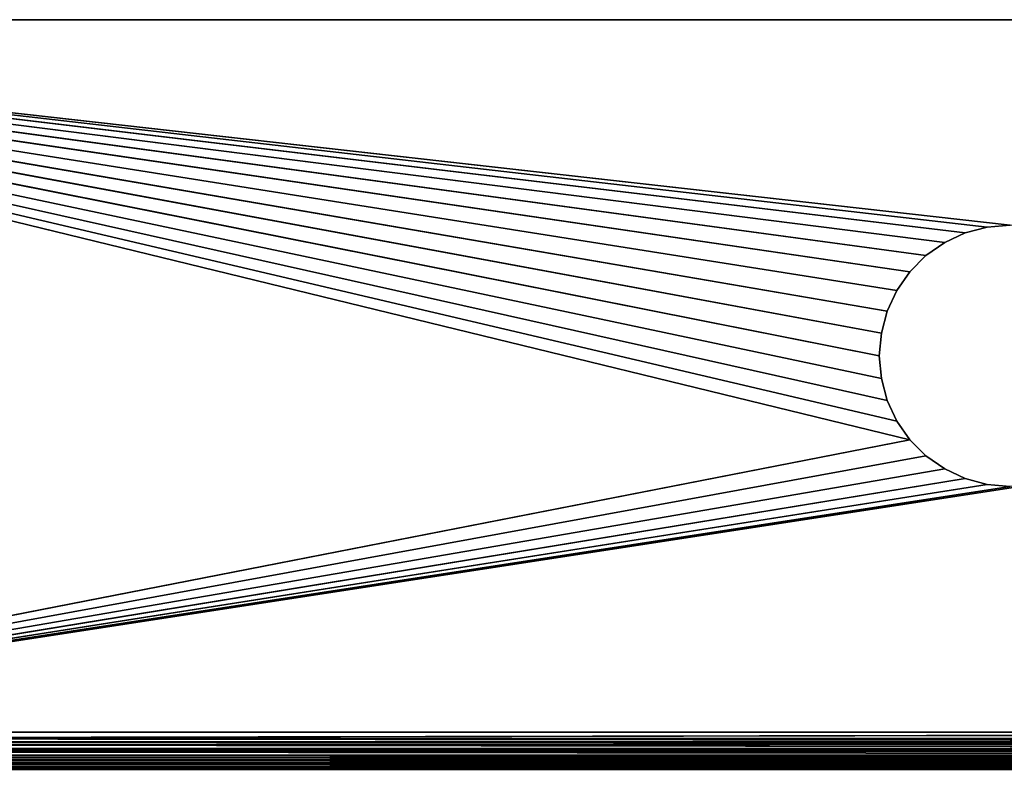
# Model space of a CAD drawing. Extents: x 0 to 500, y 0 to 420.
# Tile 121 of 256: x 117 to 249, y 320 to 420. Entities that reach past the tile are written whole.
import ezdxf

# ---------------------------------------------------------------- set-up
doc = ezdxf.new("R2010")
doc.units = 0
doc.header["$LTSCALE"] = 25.4
doc.layers.get('0').update_dxf_attribs({"linetype": 'CONTINUOUS'})

# ---------------------------------------------------------------- blocks, each defined once
blk = doc.blocks.new('5902539864175_-_S_STL')
at = {"color": 0}
for p, q in [((499.17, 98.04), (5.83, 103)), ((5.83, 103), (494.17, 103)), ((499.17, 98.04), (5.83, 103)), ((232.5, 103, 45), (5.83, 103)), ((232.77, 103, 48.04), (5.83, 103)), ((234.84, 103, 53.75), (5.83, 103)), ((5.83, 103), (233.56, 103, 50.99)), ((232.5, 103, 45), (5.83, 103)), ((232.77, 103, 41.96), (5.83, 103)), ((232.77, 103, 41.96), (5.83, 103)), ((233.56, 103, 39.01), (5.83, 103)), ((234.84, 103, 36.25), (5.83, 103)), ((233.56, 103, 39.01), (5.83, 103)), ((5.83, 103), (494.17, 103)), ((5.83, 103), (250, 103, 27.5)), ((5.83, 103), (250, 103, 27.5)), ((5.83, 103), (246.96, 103, 27.77)), ((244.01, 103, 28.56), (5.83, 103)), ((5.83, 103), (246.96, 103, 27.77)), ((234.84, 103, 36.25), (5.83, 103)), ((236.59, 103, 33.75), (5.83, 103)), ((236.59, 103, 33.75), (5.83, 103)), ((238.75, 103, 31.59), (5.83, 103)), ((241.25, 103, 29.84), (5.83, 103)), ((238.75, 103, 31.59), (5.83, 103)), ((241.25, 103, 29.84), (5.83, 103)), ((244.01, 103, 28.56), (5.83, 103)), ((236.59, 103, 56.25), (5.83, 103)), ((236.59, 103, 56.25), (5.83, 103)), ((234.84, 103, 53.75), (5.83, 103)), ((232.77, 103, 48.04), (5.83, 103)), ((5.83, 103), (233.56, 103, 50.99)), ((246.96, 103, 62.23), (35.45, 103, 95.58)), ((35.45, 103, 95.58), (244.01, 103, 61.44)), ((238.75, 103, 58.41), (35.45, 103, 95.58)), ((241.25, 103, 60.16), (35.45, 103, 95.58)), ((250, 103, 62.5), (35.45, 103, 95.58)), ((250, 103, 62.5), (35.45, 103, 95.58)), ((246.96, 103, 62.23), (35.45, 103, 95.58)), ((35.45, 103, 95.58), (244.01, 103, 61.44)), ((241.25, 103, 60.16), (35.45, 103, 95.58)), ((236.59, 103, 56.25), (35.45, 103, 95.58)), ((238.75, 103, 58.41), (35.45, 103, 95.58)), ((236.59, 103, 56.25), (35.45, 103, 95.58)), ((462.56, 103, 95.42), (37.44, 103, 95.42)), ((37.44, 102.93, 96.24), (462.56, 103, 95.42)), ((37.44, 102.93, 96.24), (462.56, 103, 95.42)), ((253.04, 103, 62.23), (37.44, 103, 95.42)), ((250, 103, 62.5), (37.44, 103, 95.42)), ((250, 103, 62.5), (37.44, 103, 95.42)), ((253.04, 103, 62.23), (37.44, 103, 95.42)), ((462.56, 103, 95.42), (37.44, 103, 95.42)), ((462.56, 102.84, 96.69), (37.44, 102.93, 96.24)), ((462.56, 102.93, 96.24), (37.44, 102.93, 96.24)), ((462.56, 102.84, 96.69), (37.44, 102.93, 96.24)), ((462.56, 102.93, 96.24), (37.44, 102.93, 96.24)), ((232.77, 103, 41.96), (232.5, 90, 45)), ((232.5, 103, 45), (232.5, 90, 45)), ((232.5, 103, 45), (232.77, 90, 48.04)), ((232.77, 103, 41.96), (232.5, 90, 45)), ((232.77, 103, 41.96), (232.5, 103, 45)), ((232.5, 103, 45), (232.5, 90, 45)), ((232.5, 103, 45), (232.77, 90, 48.04)), ((232.5, 103, 45), (232.77, 103, 48.04)), ((232.5, 103, 45), (232.77, 103, 48.04)), ((232.77, 103, 41.96), (232.5, 103, 45)), ((233.56, 103, 39.01), (232.77, 90, 41.96)), ((232.77, 103, 41.96), (232.77, 90, 41.96)), ((232.77, 103, 48.04), (232.77, 90, 48.04)), ((232.77, 103, 48.04), (233.56, 90, 50.99)), ((233.56, 103, 39.01), (232.77, 90, 41.96)), ((233.56, 103, 39.01), (232.77, 103, 41.96)), ((232.77, 103, 41.96), (232.77, 90, 41.96)), ((232.77, 103, 48.04), (232.77, 90, 48.04)), ((232.77, 103, 48.04), (233.56, 90, 50.99)), ((232.77, 103, 48.04), (233.56, 103, 50.99)), ((233.56, 103, 39.01), (232.77, 103, 41.96)), ((232.77, 103, 48.04), (233.56, 103, 50.99)), ((234.84, 103, 36.25), (233.56, 90, 39.01)), ((233.56, 103, 39.01), (233.56, 90, 39.01)), ((233.56, 103, 50.99), (233.56, 90, 50.99)), ((233.56, 103, 50.99), (234.84, 90, 53.75)), ((234.84, 103, 36.25), (233.56, 90, 39.01)), ((234.84, 103, 36.25), (233.56, 103, 39.01)), ((233.56, 103, 39.01), (233.56, 90, 39.01)), ((233.56, 103, 50.99), (233.56, 90, 50.99)), ((233.56, 103, 50.99), (234.84, 90, 53.75)), ((233.56, 103, 50.99), (234.84, 103, 53.75)), ((233.56, 103, 50.99), (234.84, 103, 53.75)), ((234.84, 103, 36.25), (233.56, 103, 39.01)), ((236.59, 103, 33.75), (234.84, 90, 36.25)), ((234.84, 103, 36.25), (234.84, 90, 36.25)), ((234.84, 103, 53.75), (234.84, 90, 53.75)), ((234.84, 103, 53.75), (236.59, 90, 56.25)), ((236.59, 103, 33.75), (234.84, 90, 36.25)), ((236.59, 103, 33.75), (234.84, 103, 36.25)), ((234.84, 103, 36.25), (234.84, 90, 36.25)), ((234.84, 103, 53.75), (234.84, 90, 53.75)), ((234.84, 103, 53.75), (236.59, 90, 56.25)), ((234.84, 103, 53.75), (236.59, 103, 56.25)), ((236.59, 103, 33.75), (234.84, 103, 36.25)), ((234.84, 103, 53.75), (236.59, 103, 56.25)), ((238.75, 103, 31.59), (236.59, 90, 33.75)), ((236.59, 103, 33.75), (236.59, 90, 33.75)), ((236.59, 103, 56.25), (236.59, 90, 56.25)), ((236.59, 103, 56.25), (238.75, 90, 58.41)), ((238.75, 103, 31.59), (236.59, 90, 33.75)), ((238.75, 103, 31.59), (236.59, 103, 33.75)), ((236.59, 103, 33.75), (236.59, 90, 33.75)), ((236.59, 103, 56.25), (236.59, 90, 56.25)), ((236.59, 103, 56.25), (238.75, 90, 58.41)), ((236.59, 103, 56.25), (238.75, 103, 58.41)), ((238.75, 103, 31.59), (236.59, 103, 33.75)), ((236.59, 103, 56.25), (238.75, 103, 58.41)), ((241.25, 103, 29.84), (238.75, 90, 31.59)), ((238.75, 103, 31.59), (238.75, 90, 31.59)), ((238.75, 103, 58.41), (238.75, 90, 58.41)), ((238.75, 103, 58.41), (241.25, 90, 60.16)), ((241.25, 103, 29.84), (238.75, 90, 31.59)), ((241.25, 103, 29.84), (238.75, 103, 31.59)), ((238.75, 103, 31.59), (238.75, 90, 31.59)), ((238.75, 103, 58.41), (238.75, 90, 58.41)), ((238.75, 103, 58.41), (241.25, 90, 60.16)), ((238.75, 103, 58.41), (241.25, 103, 60.16)), ((238.75, 103, 58.41), (241.25, 103, 60.16)), ((241.25, 103, 29.84), (238.75, 103, 31.59)), ((244.01, 103, 28.56), (241.25, 90, 29.84)), ((241.25, 103, 29.84), (241.25, 90, 29.84)), ((241.25, 103, 60.16), (241.25, 90, 60.16)), ((241.25, 103, 60.16), (244.01, 90, 61.44)), ((244.01, 103, 28.56), (241.25, 90, 29.84)), ((244.01, 103, 28.56), (241.25, 103, 29.84)), ((241.25, 103, 29.84), (241.25, 90, 29.84)), ((241.25, 103, 60.16), (241.25, 90, 60.16)), ((241.25, 103, 60.16), (244.01, 90, 61.44)), ((241.25, 103, 60.16), (244.01, 103, 61.44)), ((241.25, 103, 60.16), (244.01, 103, 61.44)), ((244.01, 103, 28.56), (241.25, 103, 29.84)), ((246.96, 103, 27.77), (244.01, 90, 28.56)), ((244.01, 103, 28.56), (244.01, 90, 28.56)), ((244.01, 103, 61.44), (244.01, 90, 61.44)), ((244.01, 103, 61.44), (246.96, 90, 62.23)), ((246.96, 103, 27.77), (244.01, 90, 28.56)), ((246.96, 103, 27.77), (244.01, 103, 28.56)), ((244.01, 103, 28.56), (244.01, 90, 28.56)), ((244.01, 103, 61.44), (244.01, 90, 61.44)), ((244.01, 103, 61.44), (246.96, 90, 62.23)), ((244.01, 103, 61.44), (246.96, 103, 62.23)), ((244.01, 103, 61.44), (246.96, 103, 62.23)), ((246.96, 103, 27.77), (244.01, 103, 28.56)), ((250, 103, 27.5), (246.96, 90, 27.77)), ((246.96, 103, 27.77), (246.96, 90, 27.77)), ((246.96, 103, 62.23), (246.96, 90, 62.23)), ((246.96, 103, 62.23), (250, 90, 62.5)), ((250, 103, 27.5), (246.96, 90, 27.77)), ((250, 103, 27.5), (246.96, 103, 27.77)), ((246.96, 103, 27.77), (246.96, 90, 27.77)), ((246.96, 103, 62.23), (246.96, 90, 62.23)), ((246.96, 103, 62.23), (250, 90, 62.5)), ((246.96, 103, 62.23), (250, 103, 62.5)), ((246.96, 103, 62.23), (250, 103, 62.5)), ((250, 103, 27.5), (246.96, 103, 27.77)), ((462.56, 102.73, 97.04), (37.44, 102.84, 96.69)), ((462.56, 102.84, 96.69), (37.44, 102.84, 96.69)), ((462.56, 102.73, 97.04), (37.44, 102.84, 96.69)), ((462.56, 102.84, 96.69), (37.44, 102.84, 96.69)), ((462.56, 102.51, 97.57), (37.44, 102.73, 97.04)), ((462.56, 102.73, 97.04), (37.44, 102.73, 97.04)), ((462.56, 102.51, 97.57), (37.44, 102.73, 97.04)), ((462.56, 102.73, 97.04), (37.44, 102.73, 97.04)), ((462.56, 102.4, 97.79), (37.44, 102.51, 97.57)), ((462.56, 102.51, 97.57), (37.44, 102.51, 97.57)), ((462.56, 102.4, 97.79), (37.44, 102.51, 97.57)), ((462.56, 102.51, 97.57), (37.44, 102.51, 97.57)), ((462.56, 102.28, 98), (37.44, 102.4, 97.79)), ((462.56, 102.4, 97.79), (37.44, 102.4, 97.79)), ((462.56, 102.28, 98), (37.44, 102.4, 97.79)), ((462.56, 102.4, 97.79), (37.44, 102.4, 97.79)), ((462.56, 101.95, 98.48), (37.44, 102.28, 98)), ((462.56, 102.28, 98), (37.44, 102.28, 98)), ((462.56, 101.95, 98.48), (37.44, 102.28, 98)), ((462.56, 102.28, 98), (37.44, 102.28, 98)), ((462.56, 101.7, 98.78), (37.44, 101.95, 98.48)), ((462.56, 101.95, 98.48), (37.44, 101.95, 98.48)), ((462.56, 101.7, 98.78), (37.44, 101.95, 98.48)), ((462.56, 101.95, 98.48), (37.44, 101.95, 98.48)), ((462.56, 101.4, 99.09), (37.44, 101.7, 98.78)), ((462.56, 101.7, 98.78), (37.44, 101.7, 98.78)), ((462.56, 101.4, 99.09), (37.44, 101.7, 98.78)), ((462.56, 101.7, 98.78), (37.44, 101.7, 98.78)), ((462.56, 100.98, 99.43), (37.44, 101.4, 99.09)), ((462.56, 101.4, 99.09), (37.44, 101.4, 99.09)), ((462.56, 100.98, 99.43), (37.44, 101.4, 99.09)), ((462.56, 101.4, 99.09), (37.44, 101.4, 99.09)), ((462.56, 100.75, 99.6), (37.44, 100.98, 99.43)), ((462.56, 100.98, 99.43), (37.44, 100.98, 99.43)), ((462.56, 100.75, 99.6), (37.44, 100.98, 99.43)), ((462.56, 100.98, 99.43), (37.44, 100.98, 99.43)), ((462.56, 100.58, 99.7), (37.44, 100.75, 99.6)), ((462.56, 100.75, 99.6), (37.44, 100.75, 99.6)), ((462.56, 100.58, 99.7), (37.44, 100.75, 99.6)), ((462.56, 100.75, 99.6), (37.44, 100.75, 99.6)), ((462.56, 100.02, 99.99), (37.44, 100.58, 99.7)), ((462.56, 100.58, 99.7), (37.44, 100.58, 99.7)), ((462.56, 100.02, 99.99), (37.44, 100.58, 99.7)), ((462.56, 100.58, 99.7), (37.44, 100.58, 99.7)), ((462.56, 99.73, 100.11), (37.44, 100.02, 99.99)), ((462.56, 100.02, 99.99), (37.44, 100.02, 99.99)), ((462.56, 99.73, 100.11), (37.44, 100.02, 99.99)), ((462.56, 100.02, 99.99), (37.44, 100.02, 99.99)), ((462.56, 99.25, 100.26), (37.44, 99.73, 100.11)), ((462.56, 99.73, 100.11), (37.44, 99.73, 100.11)), ((462.56, 99.25, 100.26), (37.44, 99.73, 100.11)), ((462.56, 99.73, 100.11), (37.44, 99.73, 100.11)), ((462.56, 98.86, 100.34), (37.44, 99.25, 100.26)), ((462.56, 99.25, 100.26), (37.44, 99.25, 100.26)), ((462.56, 98.86, 100.34), (37.44, 99.25, 100.26)), ((462.56, 99.25, 100.26), (37.44, 99.25, 100.26)), ((0, 3), (499.17, 98.04)), ((0, 3), (499.17, 98.04)), ((0.83, 98.04), (499.17, 98.04)), ((0.83, 98.04), (499.17, 98.04)), ((462.56, 98.44, 100.4), (37.44, 98.86, 100.34)), ((462.56, 98.86, 100.34), (37.44, 98.86, 100.34)), ((462.56, 98.44, 100.4), (37.44, 98.86, 100.34)), ((462.56, 98.86, 100.34), (37.44, 98.86, 100.34)), ((232.5, 90, 45), (232.77, 90, 41.96)), ((232.77, 90, 48.04), (232.5, 90, 45)), ((232.77, 90, 41.96), (233.56, 90, 39.01)), ((233.56, 90, 50.99), (232.77, 90, 48.04)), ((233.56, 90, 39.01), (234.84, 90, 36.25)), ((234.84, 90, 53.75), (233.56, 90, 50.99)), ((234.84, 90, 36.25), (236.59, 90, 33.75)), ((236.59, 90, 56.25), (234.84, 90, 53.75)), ((236.59, 90, 33.75), (238.75, 90, 31.59)), ((238.75, 90, 58.41), (236.59, 90, 56.25)), ((238.75, 90, 31.59), (241.25, 90, 29.84)), ((241.25, 90, 60.16), (238.75, 90, 58.41)), ((241.25, 90, 29.84), (244.01, 90, 28.56)), ((244.01, 90, 61.44), (241.25, 90, 60.16)), ((244.01, 90, 28.56), (246.96, 90, 27.77)), ((246.96, 90, 62.23), (244.01, 90, 61.44)), ((246.96, 90, 27.77), (250, 90, 27.5)), ((250, 90, 62.5), (246.96, 90, 62.23)), ((500, 3), (0, 3))]:
    blk.add_line(p, q, dxfattribs=at)
mesh = blk.add_polyface(dxfattribs=at)
corners = [(499.17, 98.04), (0.83, 98.04), (5.83, 103)]
mesh.append_faces([[corners[k] for k in face] for face in [(0, 1, 2)]], dxfattribs={"color": 0})
mesh = blk.add_polyface(dxfattribs=at)
corners = [(499.17, 98.04), (5.83, 103), (494.17, 103)]
mesh.append_faces([[corners[k] for k in face] for face in [(0, 1, 2)]], dxfattribs={"color": 0})
mesh = blk.add_polyface(dxfattribs=at)
corners = [(232.77, 103, 48.04), (232.5, 103, 45), (5.83, 103)]
mesh.append_faces([[corners[k] for k in face] for face in [(0, 1, 2)]], dxfattribs={"color": 0})
mesh = blk.add_polyface(dxfattribs=at)
corners = [(234.84, 103, 53.75), (233.56, 103, 50.99), (5.83, 103)]
mesh.append_faces([[corners[k] for k in face] for face in [(0, 1, 2)]], dxfattribs={"color": 0})
mesh = blk.add_polyface(dxfattribs=at)
corners = [(232.5, 103, 45), (232.77, 103, 41.96), (5.83, 103)]
mesh.append_faces([[corners[k] for k in face] for face in [(0, 1, 2)]], dxfattribs={"color": 0})
mesh = blk.add_polyface(dxfattribs=at)
corners = [(232.77, 103, 41.96), (233.56, 103, 39.01), (5.83, 103)]
mesh.append_faces([[corners[k] for k in face] for face in [(0, 1, 2)]], dxfattribs={"color": 0})
mesh = blk.add_polyface(dxfattribs=at)
corners = [(233.56, 103, 39.01), (234.84, 103, 36.25), (5.83, 103)]
mesh.append_faces([[corners[k] for k in face] for face in [(0, 1, 2)]], dxfattribs={"color": 0})
mesh = blk.add_polyface(dxfattribs=at)
corners = [(250, 103, 27.5), (494.17, 103), (5.83, 103)]
mesh.append_faces([[corners[k] for k in face] for face in [(0, 1, 2)]], dxfattribs={"color": 0})
mesh = blk.add_polyface(dxfattribs=at)
corners = [(246.96, 103, 27.77), (250, 103, 27.5), (5.83, 103)]
mesh.append_faces([[corners[k] for k in face] for face in [(0, 1, 2)]], dxfattribs={"color": 0})
mesh = blk.add_polyface(dxfattribs=at)
corners = [(244.01, 103, 28.56), (246.96, 103, 27.77), (5.83, 103)]
mesh.append_faces([[corners[k] for k in face] for face in [(0, 1, 2)]], dxfattribs={"color": 0})
mesh = blk.add_polyface(dxfattribs=at)
corners = [(234.84, 103, 36.25), (236.59, 103, 33.75), (5.83, 103)]
mesh.append_faces([[corners[k] for k in face] for face in [(0, 1, 2)]], dxfattribs={"color": 0})
mesh = blk.add_polyface(dxfattribs=at)
corners = [(236.59, 103, 33.75), (238.75, 103, 31.59), (5.83, 103)]
mesh.append_faces([[corners[k] for k in face] for face in [(0, 1, 2)]], dxfattribs={"color": 0})
mesh = blk.add_polyface(dxfattribs=at)
corners = [(238.75, 103, 31.59), (241.25, 103, 29.84), (5.83, 103)]
mesh.append_faces([[corners[k] for k in face] for face in [(0, 1, 2)]], dxfattribs={"color": 0})
mesh = blk.add_polyface(dxfattribs=at)
corners = [(241.25, 103, 29.84), (244.01, 103, 28.56), (5.83, 103)]
mesh.append_faces([[corners[k] for k in face] for face in [(0, 1, 2)]], dxfattribs={"color": 0})
mesh = blk.add_polyface(dxfattribs=at)
corners = [(35.45, 103, 95.58), (236.59, 103, 56.25), (5.83, 103)]
mesh.append_faces([[corners[k] for k in face] for face in [(0, 1, 2)]], dxfattribs={"color": 0})
mesh = blk.add_polyface(dxfattribs=at)
corners = [(236.59, 103, 56.25), (234.84, 103, 53.75), (5.83, 103)]
mesh.append_faces([[corners[k] for k in face] for face in [(0, 1, 2)]], dxfattribs={"color": 0})
mesh = blk.add_polyface(dxfattribs=at)
corners = [(233.56, 103, 50.99), (232.77, 103, 48.04), (5.83, 103)]
mesh.append_faces([[corners[k] for k in face] for face in [(0, 1, 2)]], dxfattribs={"color": 0})
mesh = blk.add_polyface(dxfattribs=at)
corners = [(35.45, 103, 95.58), (246.96, 103, 62.23), (244.01, 103, 61.44)]
mesh.append_faces([[corners[k] for k in face] for face in [(0, 1, 2)]], dxfattribs={"color": 0})
mesh = blk.add_polyface(dxfattribs=at)
corners = [(35.45, 103, 95.58), (241.25, 103, 60.16), (238.75, 103, 58.41)]
mesh.append_faces([[corners[k] for k in face] for face in [(0, 1, 2)]], dxfattribs={"color": 0})
mesh = blk.add_polyface(dxfattribs=at)
corners = [(35.45, 103, 95.58), (37.44, 103, 95.42), (250, 103, 62.5)]
mesh.append_faces([[corners[k] for k in face] for face in [(0, 1, 2)]], dxfattribs={"color": 0})
mesh = blk.add_polyface(dxfattribs=at)
corners = [(35.45, 103, 95.58), (250, 103, 62.5), (246.96, 103, 62.23)]
mesh.append_faces([[corners[k] for k in face] for face in [(0, 1, 2)]], dxfattribs={"color": 0})
mesh = blk.add_polyface(dxfattribs=at)
corners = [(35.45, 103, 95.58), (244.01, 103, 61.44), (241.25, 103, 60.16)]
mesh.append_faces([[corners[k] for k in face] for face in [(0, 1, 2)]], dxfattribs={"color": 0})
mesh = blk.add_polyface(dxfattribs=at)
corners = [(35.45, 103, 95.58), (238.75, 103, 58.41), (236.59, 103, 56.25)]
mesh.append_faces([[corners[k] for k in face] for face in [(0, 1, 2)]], dxfattribs={"color": 0})
mesh = blk.add_polyface(dxfattribs=at)
corners = [(37.44, 102.93, 96.24), (462.56, 103, 95.42), (37.44, 103, 95.42)]
mesh.append_faces([[corners[k] for k in face] for face in [(0, 1, 2)]], dxfattribs={"color": 0})
mesh = blk.add_polyface(dxfattribs=at)
corners = [(462.56, 102.93, 96.24), (462.56, 103, 95.42), (37.44, 102.93, 96.24)]
mesh.append_faces([[corners[k] for k in face] for face in [(0, 1, 2)]], dxfattribs={"color": 0})
mesh = blk.add_polyface(dxfattribs=at)
corners = [(37.44, 103, 95.42), (253.04, 103, 62.23), (250, 103, 62.5)]
mesh.append_faces([[corners[k] for k in face] for face in [(0, 1, 2)]], dxfattribs={"color": 0})
mesh = blk.add_polyface(dxfattribs=at)
corners = [(462.56, 103, 95.42), (253.04, 103, 62.23), (37.44, 103, 95.42)]
mesh.append_faces([[corners[k] for k in face] for face in [(0, 1, 2)]], dxfattribs={"color": 0})
mesh = blk.add_polyface(dxfattribs=at)
corners = [(462.56, 102.84, 96.69), (37.44, 102.93, 96.24), (37.44, 102.84, 96.69)]
mesh.append_faces([[corners[k] for k in face] for face in [(0, 1, 2)]], dxfattribs={"color": 0})
mesh = blk.add_polyface(dxfattribs=at)
corners = [(462.56, 102.84, 96.69), (462.56, 102.93, 96.24), (37.44, 102.93, 96.24)]
mesh.append_faces([[corners[k] for k in face] for face in [(0, 1, 2)]], dxfattribs={"color": 0})
mesh = blk.add_polyface(dxfattribs=at)
corners = [(232.77, 103, 41.96), (232.5, 90, 45), (232.77, 90, 41.96)]
mesh.append_faces([[corners[k] for k in face] for face in [(0, 1, 2)]], dxfattribs={"color": 0})
mesh = blk.add_polyface(dxfattribs=at)
corners = [(232.5, 103, 45), (232.77, 90, 48.04), (232.5, 90, 45)]
mesh.append_faces([[corners[k] for k in face] for face in [(0, 1, 2)]], dxfattribs={"color": 0})
mesh = blk.add_polyface(dxfattribs=at)
corners = [(232.5, 103, 45), (232.5, 90, 45), (232.77, 103, 41.96)]
mesh.append_faces([[corners[k] for k in face] for face in [(0, 1, 2)]], dxfattribs={"color": 0})
mesh = blk.add_polyface(dxfattribs=at)
corners = [(232.77, 103, 48.04), (232.77, 90, 48.04), (232.5, 103, 45)]
mesh.append_faces([[corners[k] for k in face] for face in [(0, 1, 2)]], dxfattribs={"color": 0})
mesh = blk.add_polyface(dxfattribs=at)
corners = [(233.56, 103, 39.01), (232.77, 90, 41.96), (233.56, 90, 39.01)]
mesh.append_faces([[corners[k] for k in face] for face in [(0, 1, 2)]], dxfattribs={"color": 0})
mesh = blk.add_polyface(dxfattribs=at)
corners = [(232.77, 103, 48.04), (233.56, 90, 50.99), (232.77, 90, 48.04)]
mesh.append_faces([[corners[k] for k in face] for face in [(0, 1, 2)]], dxfattribs={"color": 0})
mesh = blk.add_polyface(dxfattribs=at)
corners = [(232.77, 103, 41.96), (232.77, 90, 41.96), (233.56, 103, 39.01)]
mesh.append_faces([[corners[k] for k in face] for face in [(0, 1, 2)]], dxfattribs={"color": 0})
mesh = blk.add_polyface(dxfattribs=at)
corners = [(233.56, 103, 50.99), (233.56, 90, 50.99), (232.77, 103, 48.04)]
mesh.append_faces([[corners[k] for k in face] for face in [(0, 1, 2)]], dxfattribs={"color": 0})
mesh = blk.add_polyface(dxfattribs=at)
corners = [(234.84, 103, 36.25), (233.56, 90, 39.01), (234.84, 90, 36.25)]
mesh.append_faces([[corners[k] for k in face] for face in [(0, 1, 2)]], dxfattribs={"color": 0})
mesh = blk.add_polyface(dxfattribs=at)
corners = [(233.56, 103, 50.99), (234.84, 90, 53.75), (233.56, 90, 50.99)]
mesh.append_faces([[corners[k] for k in face] for face in [(0, 1, 2)]], dxfattribs={"color": 0})
mesh = blk.add_polyface(dxfattribs=at)
corners = [(233.56, 103, 39.01), (233.56, 90, 39.01), (234.84, 103, 36.25)]
mesh.append_faces([[corners[k] for k in face] for face in [(0, 1, 2)]], dxfattribs={"color": 0})
mesh = blk.add_polyface(dxfattribs=at)
corners = [(234.84, 103, 53.75), (234.84, 90, 53.75), (233.56, 103, 50.99)]
mesh.append_faces([[corners[k] for k in face] for face in [(0, 1, 2)]], dxfattribs={"color": 0})
mesh = blk.add_polyface(dxfattribs=at)
corners = [(236.59, 103, 33.75), (234.84, 90, 36.25), (236.59, 90, 33.75)]
mesh.append_faces([[corners[k] for k in face] for face in [(0, 1, 2)]], dxfattribs={"color": 0})
mesh = blk.add_polyface(dxfattribs=at)
corners = [(234.84, 103, 53.75), (236.59, 90, 56.25), (234.84, 90, 53.75)]
mesh.append_faces([[corners[k] for k in face] for face in [(0, 1, 2)]], dxfattribs={"color": 0})
mesh = blk.add_polyface(dxfattribs=at)
corners = [(234.84, 103, 36.25), (234.84, 90, 36.25), (236.59, 103, 33.75)]
mesh.append_faces([[corners[k] for k in face] for face in [(0, 1, 2)]], dxfattribs={"color": 0})
mesh = blk.add_polyface(dxfattribs=at)
corners = [(236.59, 103, 56.25), (236.59, 90, 56.25), (234.84, 103, 53.75)]
mesh.append_faces([[corners[k] for k in face] for face in [(0, 1, 2)]], dxfattribs={"color": 0})
mesh = blk.add_polyface(dxfattribs=at)
corners = [(238.75, 103, 31.59), (236.59, 90, 33.75), (238.75, 90, 31.59)]
mesh.append_faces([[corners[k] for k in face] for face in [(0, 1, 2)]], dxfattribs={"color": 0})
mesh = blk.add_polyface(dxfattribs=at)
corners = [(238.75, 90, 58.41), (236.59, 90, 56.25), (236.59, 103, 56.25)]
mesh.append_faces([[corners[k] for k in face] for face in [(0, 1, 2)]], dxfattribs={"color": 0})
mesh = blk.add_polyface(dxfattribs=at)
corners = [(236.59, 103, 33.75), (236.59, 90, 33.75), (238.75, 103, 31.59)]
mesh.append_faces([[corners[k] for k in face] for face in [(0, 1, 2)]], dxfattribs={"color": 0})
mesh = blk.add_polyface(dxfattribs=at)
corners = [(238.75, 90, 58.41), (236.59, 103, 56.25), (238.75, 103, 58.41)]
mesh.append_faces([[corners[k] for k in face] for face in [(0, 1, 2)]], dxfattribs={"color": 0})
mesh = blk.add_polyface(dxfattribs=at)
corners = [(241.25, 103, 29.84), (238.75, 90, 31.59), (241.25, 90, 29.84)]
mesh.append_faces([[corners[k] for k in face] for face in [(0, 1, 2)]], dxfattribs={"color": 0})
mesh = blk.add_polyface(dxfattribs=at)
corners = [(241.25, 90, 60.16), (238.75, 90, 58.41), (238.75, 103, 58.41)]
mesh.append_faces([[corners[k] for k in face] for face in [(0, 1, 2)]], dxfattribs={"color": 0})
mesh = blk.add_polyface(dxfattribs=at)
corners = [(241.25, 103, 29.84), (238.75, 103, 31.59), (238.75, 90, 31.59)]
mesh.append_faces([[corners[k] for k in face] for face in [(0, 1, 2)]], dxfattribs={"color": 0})
mesh = blk.add_polyface(dxfattribs=at)
corners = [(241.25, 90, 60.16), (238.75, 103, 58.41), (241.25, 103, 60.16)]
mesh.append_faces([[corners[k] for k in face] for face in [(0, 1, 2)]], dxfattribs={"color": 0})
mesh = blk.add_polyface(dxfattribs=at)
corners = [(244.01, 103, 28.56), (241.25, 90, 29.84), (244.01, 90, 28.56)]
mesh.append_faces([[corners[k] for k in face] for face in [(0, 1, 2)]], dxfattribs={"color": 0})
mesh = blk.add_polyface(dxfattribs=at)
corners = [(244.01, 90, 61.44), (241.25, 90, 60.16), (241.25, 103, 60.16)]
mesh.append_faces([[corners[k] for k in face] for face in [(0, 1, 2)]], dxfattribs={"color": 0})
mesh = blk.add_polyface(dxfattribs=at)
corners = [(244.01, 103, 28.56), (241.25, 103, 29.84), (241.25, 90, 29.84)]
mesh.append_faces([[corners[k] for k in face] for face in [(0, 1, 2)]], dxfattribs={"color": 0})
mesh = blk.add_polyface(dxfattribs=at)
corners = [(244.01, 90, 61.44), (241.25, 103, 60.16), (244.01, 103, 61.44)]
mesh.append_faces([[corners[k] for k in face] for face in [(0, 1, 2)]], dxfattribs={"color": 0})
mesh = blk.add_polyface(dxfattribs=at)
corners = [(246.96, 103, 27.77), (244.01, 90, 28.56), (246.96, 90, 27.77)]
mesh.append_faces([[corners[k] for k in face] for face in [(0, 1, 2)]], dxfattribs={"color": 0})
mesh = blk.add_polyface(dxfattribs=at)
corners = [(246.96, 90, 62.23), (244.01, 90, 61.44), (244.01, 103, 61.44)]
mesh.append_faces([[corners[k] for k in face] for face in [(0, 1, 2)]], dxfattribs={"color": 0})
mesh = blk.add_polyface(dxfattribs=at)
corners = [(246.96, 103, 27.77), (244.01, 103, 28.56), (244.01, 90, 28.56)]
mesh.append_faces([[corners[k] for k in face] for face in [(0, 1, 2)]], dxfattribs={"color": 0})
mesh = blk.add_polyface(dxfattribs=at)
corners = [(246.96, 90, 62.23), (244.01, 103, 61.44), (246.96, 103, 62.23)]
mesh.append_faces([[corners[k] for k in face] for face in [(0, 1, 2)]], dxfattribs={"color": 0})
mesh = blk.add_polyface(dxfattribs=at)
corners = [(250, 103, 27.5), (246.96, 90, 27.77), (250, 90, 27.5)]
mesh.append_faces([[corners[k] for k in face] for face in [(0, 1, 2)]], dxfattribs={"color": 0})
mesh = blk.add_polyface(dxfattribs=at)
corners = [(250, 90, 62.5), (246.96, 90, 62.23), (246.96, 103, 62.23)]
mesh.append_faces([[corners[k] for k in face] for face in [(0, 1, 2)]], dxfattribs={"color": 0})
mesh = blk.add_polyface(dxfattribs=at)
corners = [(250, 103, 27.5), (246.96, 103, 27.77), (246.96, 90, 27.77)]
mesh.append_faces([[corners[k] for k in face] for face in [(0, 1, 2)]], dxfattribs={"color": 0})
mesh = blk.add_polyface(dxfattribs=at)
corners = [(250, 90, 62.5), (246.96, 103, 62.23), (250, 103, 62.5)]
mesh.append_faces([[corners[k] for k in face] for face in [(0, 1, 2)]], dxfattribs={"color": 0})
mesh = blk.add_polyface(dxfattribs=at)
corners = [(462.56, 102.73, 97.04), (37.44, 102.84, 96.69), (37.44, 102.73, 97.04)]
mesh.append_faces([[corners[k] for k in face] for face in [(0, 1, 2)]], dxfattribs={"color": 0})
mesh = blk.add_polyface(dxfattribs=at)
corners = [(462.56, 102.73, 97.04), (462.56, 102.84, 96.69), (37.44, 102.84, 96.69)]
mesh.append_faces([[corners[k] for k in face] for face in [(0, 1, 2)]], dxfattribs={"color": 0})
mesh = blk.add_polyface(dxfattribs=at)
corners = [(462.56, 102.51, 97.57), (37.44, 102.73, 97.04), (37.44, 102.51, 97.57)]
mesh.append_faces([[corners[k] for k in face] for face in [(0, 1, 2)]], dxfattribs={"color": 0})
mesh = blk.add_polyface(dxfattribs=at)
corners = [(462.56, 102.51, 97.57), (462.56, 102.73, 97.04), (37.44, 102.73, 97.04)]
mesh.append_faces([[corners[k] for k in face] for face in [(0, 1, 2)]], dxfattribs={"color": 0})
mesh = blk.add_polyface(dxfattribs=at)
corners = [(462.56, 102.4, 97.79), (37.44, 102.51, 97.57), (37.44, 102.4, 97.79)]
mesh.append_faces([[corners[k] for k in face] for face in [(0, 1, 2)]], dxfattribs={"color": 0})
mesh = blk.add_polyface(dxfattribs=at)
corners = [(462.56, 102.4, 97.79), (462.56, 102.51, 97.57), (37.44, 102.51, 97.57)]
mesh.append_faces([[corners[k] for k in face] for face in [(0, 1, 2)]], dxfattribs={"color": 0})
mesh = blk.add_polyface(dxfattribs=at)
corners = [(462.56, 102.28, 98), (37.44, 102.4, 97.79), (37.44, 102.28, 98)]
mesh.append_faces([[corners[k] for k in face] for face in [(0, 1, 2)]], dxfattribs={"color": 0})
mesh = blk.add_polyface(dxfattribs=at)
corners = [(462.56, 102.28, 98), (462.56, 102.4, 97.79), (37.44, 102.4, 97.79)]
mesh.append_faces([[corners[k] for k in face] for face in [(0, 1, 2)]], dxfattribs={"color": 0})
mesh = blk.add_polyface(dxfattribs=at)
corners = [(462.56, 101.95, 98.48), (37.44, 102.28, 98), (37.44, 101.95, 98.48)]
mesh.append_faces([[corners[k] for k in face] for face in [(0, 1, 2)]], dxfattribs={"color": 0})
mesh = blk.add_polyface(dxfattribs=at)
corners = [(462.56, 101.95, 98.48), (462.56, 102.28, 98), (37.44, 102.28, 98)]
mesh.append_faces([[corners[k] for k in face] for face in [(0, 1, 2)]], dxfattribs={"color": 0})
mesh = blk.add_polyface(dxfattribs=at)
corners = [(462.56, 101.7, 98.78), (37.44, 101.95, 98.48), (37.44, 101.7, 98.78)]
mesh.append_faces([[corners[k] for k in face] for face in [(0, 1, 2)]], dxfattribs={"color": 0})
mesh = blk.add_polyface(dxfattribs=at)
corners = [(462.56, 101.7, 98.78), (462.56, 101.95, 98.48), (37.44, 101.95, 98.48)]
mesh.append_faces([[corners[k] for k in face] for face in [(0, 1, 2)]], dxfattribs={"color": 0})
mesh = blk.add_polyface(dxfattribs=at)
corners = [(462.56, 101.4, 99.09), (37.44, 101.7, 98.78), (37.44, 101.4, 99.09)]
mesh.append_faces([[corners[k] for k in face] for face in [(0, 1, 2)]], dxfattribs={"color": 0})
mesh = blk.add_polyface(dxfattribs=at)
corners = [(462.56, 101.4, 99.09), (462.56, 101.7, 98.78), (37.44, 101.7, 98.78)]
mesh.append_faces([[corners[k] for k in face] for face in [(0, 1, 2)]], dxfattribs={"color": 0})
mesh = blk.add_polyface(dxfattribs=at)
corners = [(462.56, 100.98, 99.43), (37.44, 101.4, 99.09), (37.44, 100.98, 99.43)]
mesh.append_faces([[corners[k] for k in face] for face in [(0, 1, 2)]], dxfattribs={"color": 0})
mesh = blk.add_polyface(dxfattribs=at)
corners = [(462.56, 101.4, 99.09), (37.44, 101.4, 99.09), (462.56, 100.98, 99.43)]
mesh.append_faces([[corners[k] for k in face] for face in [(0, 1, 2)]], dxfattribs={"color": 0})
mesh = blk.add_polyface(dxfattribs=at)
corners = [(462.56, 100.75, 99.6), (37.44, 100.98, 99.43), (37.44, 100.75, 99.6)]
mesh.append_faces([[corners[k] for k in face] for face in [(0, 1, 2)]], dxfattribs={"color": 0})
mesh = blk.add_polyface(dxfattribs=at)
corners = [(462.56, 100.98, 99.43), (37.44, 100.98, 99.43), (462.56, 100.75, 99.6)]
mesh.append_faces([[corners[k] for k in face] for face in [(0, 1, 2)]], dxfattribs={"color": 0})
mesh = blk.add_polyface(dxfattribs=at)
corners = [(462.56, 100.58, 99.7), (37.44, 100.75, 99.6), (37.44, 100.58, 99.7)]
mesh.append_faces([[corners[k] for k in face] for face in [(0, 1, 2)]], dxfattribs={"color": 0})
mesh = blk.add_polyface(dxfattribs=at)
corners = [(462.56, 100.75, 99.6), (37.44, 100.75, 99.6), (462.56, 100.58, 99.7)]
mesh.append_faces([[corners[k] for k in face] for face in [(0, 1, 2)]], dxfattribs={"color": 0})
mesh = blk.add_polyface(dxfattribs=at)
corners = [(462.56, 100.02, 99.99), (37.44, 100.58, 99.7), (37.44, 100.02, 99.99)]
mesh.append_faces([[corners[k] for k in face] for face in [(0, 1, 2)]], dxfattribs={"color": 0})
mesh = blk.add_polyface(dxfattribs=at)
corners = [(462.56, 100.58, 99.7), (37.44, 100.58, 99.7), (462.56, 100.02, 99.99)]
mesh.append_faces([[corners[k] for k in face] for face in [(0, 1, 2)]], dxfattribs={"color": 0})
mesh = blk.add_polyface(dxfattribs=at)
corners = [(462.56, 99.73, 100.11), (37.44, 100.02, 99.99), (37.44, 99.73, 100.11)]
mesh.append_faces([[corners[k] for k in face] for face in [(0, 1, 2)]], dxfattribs={"color": 0})
mesh = blk.add_polyface(dxfattribs=at)
corners = [(462.56, 100.02, 99.99), (37.44, 100.02, 99.99), (462.56, 99.73, 100.11)]
mesh.append_faces([[corners[k] for k in face] for face in [(0, 1, 2)]], dxfattribs={"color": 0})
mesh = blk.add_polyface(dxfattribs=at)
corners = [(462.56, 99.25, 100.26), (37.44, 99.73, 100.11), (37.44, 99.25, 100.26)]
mesh.append_faces([[corners[k] for k in face] for face in [(0, 1, 2)]], dxfattribs={"color": 0})
mesh = blk.add_polyface(dxfattribs=at)
corners = [(462.56, 99.73, 100.11), (37.44, 99.73, 100.11), (462.56, 99.25, 100.26)]
mesh.append_faces([[corners[k] for k in face] for face in [(0, 1, 2)]], dxfattribs={"color": 0})
mesh = blk.add_polyface(dxfattribs=at)
corners = [(462.56, 98.86, 100.34), (37.44, 99.25, 100.26), (37.44, 98.86, 100.34)]
mesh.append_faces([[corners[k] for k in face] for face in [(0, 1, 2)]], dxfattribs={"color": 0})
mesh = blk.add_polyface(dxfattribs=at)
corners = [(462.56, 99.25, 100.26), (37.44, 99.25, 100.26), (462.56, 98.86, 100.34)]
mesh.append_faces([[corners[k] for k in face] for face in [(0, 1, 2)]], dxfattribs={"color": 0})
mesh = blk.add_polyface(dxfattribs=at)
corners = [(499.17, 98.04), (0, 3), (0.83, 98.04)]
mesh.append_faces([[corners[k] for k in face] for face in [(0, 1, 2)]], dxfattribs={"color": 0})
mesh = blk.add_polyface(dxfattribs=at)
corners = [(500, 3), (0, 3), (499.17, 98.04)]
mesh.append_faces([[corners[k] for k in face] for face in [(0, 1, 2)]], dxfattribs={"color": 0})
mesh = blk.add_polyface(dxfattribs=at)
corners = [(462.56, 98.44, 100.4), (37.44, 98.86, 100.34), (37.44, 98.44, 100.4)]
mesh.append_faces([[corners[k] for k in face] for face in [(0, 1, 2)]], dxfattribs={"color": 0})
mesh = blk.add_polyface(dxfattribs=at)
corners = [(462.56, 98.86, 100.34), (37.44, 98.86, 100.34), (462.56, 98.44, 100.4)]
mesh.append_faces([[corners[k] for k in face] for face in [(0, 1, 2)]], dxfattribs={"color": 0})

msp = doc.modelspace()

# ---------------------------------------------------------------- block references
at = {"color": 254, "extrusion": (0, -1, -5.55112e-17)}
msp.add_blockref('5902539864175_-_S_STL', (0, 0, -420), dxfattribs=at)

doc.saveas('drawing.dxf')
